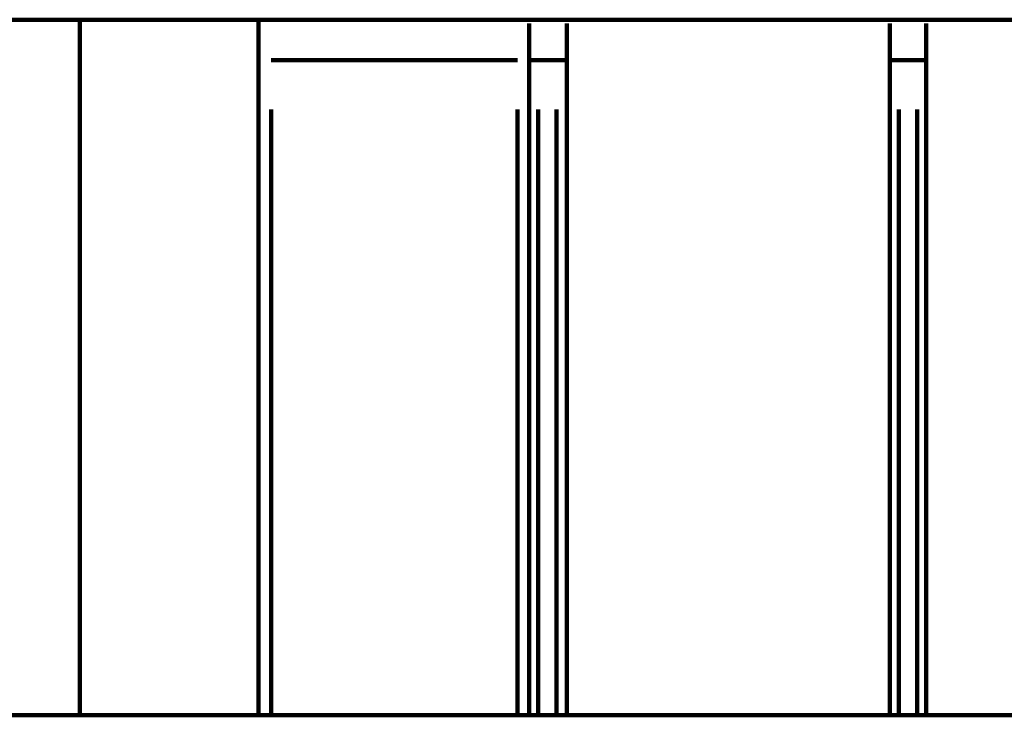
# Model space of a CAD drawing. Header units: inches. Extents: x -1901 to 7725, y 4299 to 7113.
# Tile 29 of 180: x -294 to 25, y 5134 to 5359. Entities that reach past the tile are written whole.
import ezdxf

# ---------------------------------------------------------------- set-up
doc = ezdxf.new("R2010")
doc.units = ezdxf.units.IN
doc.header["$MEASUREMENT"] = 0
doc.layers.add('at_Entity', color=7, linetype='Continuous')

msp = doc.modelspace()

# ---------------------------------------------------------------- linework, layer by layer
at = {"layer": 'at_Entity', "color": 7, "lineweight": 211}
for p, q in [((-1155.06, 5359.13), (1688.95, 5359.13)), ((-274.77, 5359.13), (-274.77, 5133.57)), ((-216.9, 5359.13), (-216.9, 5133.57)), ((-129.05, 5357.87), (-129.05, 5133.57)), ((-116.82, 5357.87), (-116.82, 5133.57)), ((-12.06, 5357.87), (-12.06, 5133.57)), ((-0.23, 5357.87), (-0.23, 5133.57)), ((-212.71, 5346.04), (-132.88, 5346.04)), ((-129.05, 5346.04), (-116.82, 5346.04)), ((-12.06, 5346.04), (-0.23, 5346.04)), ((-212.71, 5329.99), (-212.71, 5133.57)), ((-212.71, 5133.57), (-212.71, 5329.99)), ((-132.88, 5329.99), (-132.88, 5133.57)), ((-126.09, 5329.99), (-126.09, 5133.57)), ((-120.2, 5329.99), (-120.2, 5133.57)), ((-9.1, 5329.99), (-9.1, 5133.57)), ((-3.19, 5329.99), (-3.19, 5133.57)), ((-1095.96, 5133.57), (1748.93, 5133.57))]:
    msp.add_line(p, q, dxfattribs=at)

doc.saveas('drawing.dxf')
